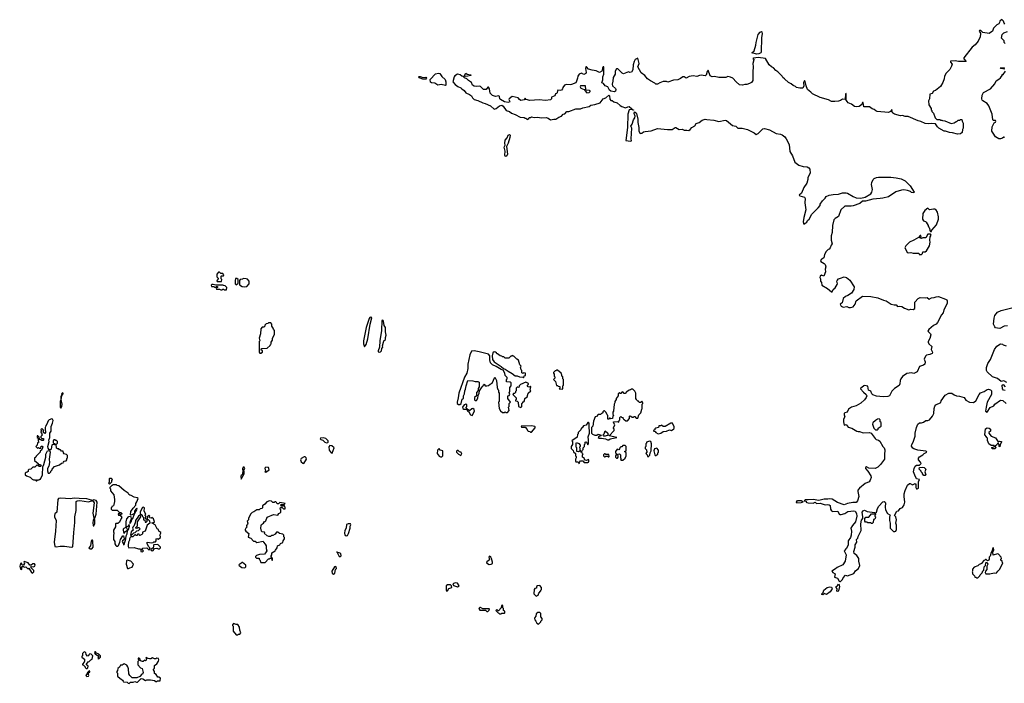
# Model space of a CAD drawing. Extents: x 1985742 to 2252716, y 78271 to 266492.
# Tile 87 of 250: x 2040420 to 2054401, y 178242 to 187667. Entities that reach past the tile are written whole.
import ezdxf

# ---------------------------------------------------------------- set-up
doc = ezdxf.new("R2010")
doc.units = 0

msp = doc.modelspace()

# ---------------------------------------------------------------- linework, layer by layer
at = {"layer": '0CON10XD'}
for points in [[(2054410, 187605), (2054400, 187615), (2054390, 187645), (2054365, 187667), (2054338, 187645), (2054334, 187626), (2054322, 187608), (2054295, 187592), (2054245, 187548), (2054234, 187505), (2054185, 187470), (2054096, 187486), (2054068, 187515), (2054047, 187513), (2054043, 187505), (2054062, 187475), (2054062, 187465), (2054056, 187424), (2054028, 187362), (2053989, 187311), (2053944, 187276), (2053824, 187126), (2053825, 187112), (2053858, 187075), (2053751, 187071), (2053705, 187081), (2053635, 187076), (2053636, 187065), (2053662, 187035), (2053653, 187005), (2053625, 186958), (2053575, 186908), (2053552, 186865), (2053548, 186825), (2053528, 186775), (2053495, 186720), (2053425, 186660), (2053395, 186650), (2053375, 186620), (2053345, 186610), (2053340, 186545), (2053322, 186515), (2053328, 186458), (2053360, 186405), (2053360, 186385), (2053370, 186375), (2053370, 186365), (2053397, 186337), (2053420, 186275), (2053445, 186250), (2053485, 186250), (2053495, 186240), (2053515, 186240), (2053523, 186233), (2053555, 186228), (2053645, 186192), (2053687, 186203), (2053715, 186220), (2053725, 186220), (2053745, 186238), (2053768, 186242), (2053775, 186250), (2053798, 186248), (2053800, 186225), (2053818, 186195), (2053818, 186125), (2053808, 186105), (2053800, 186065), (2053780, 186045), (2053735, 186040), (2053665, 186060), (2053624, 186064), (2053565, 186082), (2053545, 186082), (2053470, 186125), (2053450, 186145), (2053425, 186190), (2053365, 186192), (2053325, 186187), (2053275, 186193), (2053215, 186222), (2053178, 186228), (2053035, 186293), (2052992, 186292), (2052955, 186307), (2052925, 186303), (2052843, 186323), (2052813, 186345), (2052805, 186390), (2052785, 186362), (2052755, 186348), (2052595, 186362), (2052575, 186372), (2052555, 186392), (2052523, 186403), (2052485, 186428), (2052405, 186430), (2052395, 186489), (2052385, 186489), (2052376, 186464), (2052340, 186435), (2052305, 186428), (2052275, 186432), (2052230, 186465), (2052185, 186488), (2052168, 186505), (2052150, 186535), (2052157, 186545), (2052155, 186617), (2052144, 186615), (2052140, 186535), (2052105, 186538), (2052075, 186517), (2052045, 186510), (2051995, 186503), (2051945, 186507), (2051905, 186527), (2051784, 186564), (2051675, 186612), (2051655, 186638), (2051605, 186677), (2051587, 186725), (2051575, 186788), (2051565, 186803), (2051550, 186770), (2051552, 186725), (2051541, 186695), (2051495, 186692), (2051450, 186705), (2051435, 186720), (2051405, 186730), (2051376, 186756), (2051338, 186775), (2051278, 186825), (2051258, 186845), (2051248, 186865), (2051185, 186928), (2051158, 186945), (2051125, 186982), (2051095, 186998), (2051062, 187025), (2051010, 187115), (2050905, 187130), (2050838, 187122), (2050832, 187115), (2050842, 187105), (2050842, 187095), (2050830, 187045), (2050836, 186995), (2050830, 186925), (2050832, 186805), (2050810, 186775), (2050785, 186762), (2050745, 186748), (2050715, 186748), (2050685, 186738), (2050643, 186743), (2050594, 186784), (2050546, 186836), (2050512, 186852), (2050475, 186860), (2050445, 186848), (2050345, 186848), (2050285, 186858), (2050253, 186853), (2050225, 186870), (2050195, 186948), (2050181, 186929), (2050165, 186880), (2050155, 186870), (2050095, 186878), (2050074, 186876), (2050035, 186862), (2049985, 186870), (2049925, 186858), (2049885, 186838), (2049855, 186854), (2049836, 186854), (2049805, 186830), (2049767, 186813), (2049705, 186808), (2049625, 186780), (2049605, 186788), (2049555, 186788), (2049508, 186772), (2049475, 186750), (2049455, 186750), (2049437, 186767), (2049375, 186798), (2049335, 186828), (2049296, 186875), (2049245, 186913), (2049196, 186995), (2049217, 187045), (2049195, 187118), (2049160, 187100), (2049147, 187075), (2049130, 187025), (2049127, 186955), (2049105, 186920), (2049085, 186918), (2049065, 186928), (2048995, 186899), (2048975, 186907), (2048911, 186971), (2048895, 186970), (2048874, 186935), (2048875, 186892), (2048846, 186845), (2048844, 186795), (2048832, 186752), (2048836, 186725), (2048878, 186688), (2048884, 186675), (2048879, 186651), (2048865, 186641), (2048815, 186652), (2048795, 186664), (2048771, 186711), (2048735, 186729), (2048710, 186760), (2048685, 186772), (2048699, 186811), (2048698, 186855), (2048714, 186895), (2048713, 186995), (2048705, 186999), (2048696, 186985), (2048693, 186947), (2048686, 186935), (2048655, 186918), (2048605, 186939), (2048551, 186951)], [(2050885, 187177), (2050818, 187195), (2050848, 187225), (2050873, 187305), (2050876, 187345), (2050907, 187455), (2050935, 187490), (2050955, 187500), (2050960, 187495), (2050961, 187465), (2050951, 187415), (2050948, 187205), (2050944, 187195), (2050915, 187184), (2050885, 187177)], [(2054415, 187330), (2054400, 187345), (2054400, 187365), (2054362, 187405), (2054370, 187455), (2054395, 187478), (2054445, 187498)], [(2048551, 186951), (2048498, 186965), (2048470, 186995), (2048459, 186995), (2048453, 186975), (2048465, 186915), (2048458, 186902), (2048430, 186890), (2048395, 186908), (2048365, 186892), (2048343, 186865), (2048341, 186835), (2048328, 186792), (2048315, 186772), (2048255, 186744), (2048235, 186740), (2048185, 186744), (2048157, 186735), (2048134, 186705), (2048127, 186683), (2048112, 186668), (2048095, 186660), (2048062, 186665), (2048045, 186620), (2048030, 186615), (2048020, 186585), (2047970, 186565), (2047972, 186545), (2047955, 186529), (2047885, 186521), (2047795, 186530), (2047665, 186517), (2047613, 186533), (2047595, 186550), (2047585, 186530), (2047535, 186520), (2047515, 186532), (2047496, 186556), (2047415, 186574), (2047370, 186545), (2047364, 186534), (2047380, 186505), (2047376, 186494), (2047355, 186489), (2047305, 186501), (2047248, 186535), (2047239, 186545), (2047234, 186574), (2047225, 186587), (2047175, 186576), (2047135, 186591), (2047101, 186621), (2047089, 186685), (2047075, 186707), (2047065, 186708), (2047045, 186676), (2047005, 186674), (2046965, 186718), (2046945, 186724), (2046905, 186719), (2046874, 186724), (2046848, 186738), (2046834, 186774), (2046822, 186785), (2046791, 186801), (2046767, 186827), (2046735, 186840), (2046719, 186859), (2046696, 186866), (2046675, 186883), (2046635, 186892), (2046601, 186869), (2046590, 186855), (2046572, 186785), (2046602, 186745), (2046639, 186719), (2046685, 186701), (2046697, 186685), (2046733, 186663), (2046755, 186629), (2046806, 186606), (2046834, 186584), (2046848, 186558), (2046874, 186534), (2046925, 186521), (2046995, 186486), (2047028, 186478), (2047104, 186444), (2047155, 186398), (2047184, 186406), (2047235, 186442), (2047265, 186452), (2047285, 186437), (2047329, 186379), (2047375, 186362), (2047401, 186341), (2047455, 186322), (2047524, 186284), (2047585, 186280), (2047595, 186270), (2047608, 186268), (2047625, 186250), (2047650, 186265), (2047652, 186278), (2047675, 186280), (2047685, 186288), (2047725, 186280), (2047775, 186283), (2047825, 186271), (2047895, 186280), (2047925, 186268), (2047955, 186246), (2048005, 186256), (2048035, 186252), (2048076, 186284), (2048113, 186297), (2048135, 186323), (2048161, 186329), (2048188, 186362), (2048217, 186363), (2048315, 186402), (2048385, 186400), (2048416, 186414), (2048505, 186434), (2048528, 186452), (2048585, 186460), (2048664, 186486), (2048705, 186543), (2048744, 186556), (2048785, 186596), (2048794, 186585), (2048799, 186539), (2048815, 186521), (2048835, 186517), (2048858, 186498), (2048904, 186484), (2048945, 186448), (2048972, 186432), (2049024, 186414), (2049055, 186431), (2049075, 186432), (2049109, 186405), (2049127, 186387), (2049137, 186385), (2049135, 186380), (2049099, 186389), (2049075, 186386), (2049055, 186325), (2049050, 186135), (2049025, 185952), (2049095, 185940), (2049106, 185944), (2049102, 185975), (2049114, 186125), (2049096, 186155), (2049115, 186183), (2049134, 186245), (2049156, 186275), (2049158, 186295), (2049146, 186335), (2049151, 186359), (2049172, 186345), (2049176, 186336), (2049195, 186255), (2049197, 186205), (2049212, 186135), (2049213, 186085), (2049232, 186052), (2049254, 186056), (2049276, 186074), (2049299, 186081), (2049385, 186090), (2049475, 186123), (2049619, 186109), (2049685, 186109), (2049725, 186134), (2049735, 186134), (2049785, 186109), (2049825, 186112), (2049855, 186097), (2049895, 186100), (2049920, 186095), (2049942, 186105), (2049965, 186137), (2050005, 186159), (2050025, 186191), (2050066, 186205), (2050110, 186240), (2050155, 186255), (2050175, 186248), (2050275, 186240), (2050349, 186221), (2050435, 186240), (2050455, 186236), (2050543, 186163), (2050589, 186155), (2050615, 186128), (2050678, 186128), (2050756, 186106), (2050849, 186059), (2050875, 186034), (2050905, 186050), (2050972, 186115), (2050995, 186122), (2051065, 186101), (2051162, 186052), (2051222, 186042), (2051245, 186033), (2051284, 186005), (2051305, 185977), (2051344, 185894), (2051356, 185795), (2051392, 185732), (2051425, 185642), (2051485, 185600), (2051545, 185581), (2051600, 185575), (2051623, 185563), (2051637, 185545), (2051643, 185487), (2051613, 185425), (2051613, 185395), (2051599, 185345), (2051555, 185282), (2051520, 185205), (2051487, 185175), (2051495, 185167), (2051565, 185147), (2051573, 185125), (2051570, 185065), (2051582, 184965), (2051552, 184858), (2051546, 184795), (2051552, 184762), (2051595, 184792), (2051607, 184813), (2051632, 184835), (2051668, 184905), (2051758, 184995), (2051785, 185030), (2051788, 185045), (2051818, 185095), (2051855, 185130), (2051870, 185155), (2051915, 185173), (2051972, 185182), (2052045, 185190), (2052105, 185207), (2052155, 185210), (2052175, 185203), (2052254, 185154), (2052295, 185138), (2052365, 185132), (2052425, 185148), (2052505, 185192), (2052520, 185215), (2052527, 185255), (2052516, 185325), (2052519, 185355), (2052538, 185395), (2052555, 185411), (2052586, 185424), (2052615, 185429), (2052788, 185432), (2052863, 185423), (2052935, 185407), (2052995, 185376), (2053066, 185305), (2053120, 185215), (2053115, 185210), (2053085, 185212), (2053070, 185225), (2053025, 185243), (2052975, 185250), (2052942, 185248), (2052860, 185220), (2052755, 185151), (2052675, 185131), (2052639, 185129), (2052535, 185118), (2052432, 185088), (2052385, 185090), (2052350, 185055), (2052256, 185024), (2052225, 185017), (2052135, 185018), (2052080, 184965), (2052046, 184874), (2051997, 184843), (2051982, 184825), (2051963, 184743), (2051956, 184644), (2051940, 184595), (2051942, 184535), (2051957, 184483), (2051943, 184467), (2051930, 184425), (2051915, 184410), (2051900, 184405), (2051873, 184377), (2051848, 184332), (2051838, 184285), (2051826, 184274), (2051804, 184266), (2051792, 184248), (2051794, 184234), (2051842, 184205), (2051855, 184190), (2051867, 184155), (2051858, 184125), (2051862, 184085), (2051840, 184025), (2051805, 184038), (2051788, 184025), (2051783, 184007), (2051792, 183985), (2051793, 183955), (2051806, 183935), (2051812, 183895), (2051891, 183851), (2051945, 183800), (2051956, 183804), (2051970, 183835), (2052000, 183860), (2052026, 183904), (2052030, 183915), (2052024, 183954), (2052029, 183965), (2052047, 183985), (2052075, 183996), (2052125, 184014), (2052162, 184005), (2052205, 183966), (2052271, 183875), (2052264, 183836), (2052232, 183785), (2052181, 183749), (2052144, 183736), (2052113, 183705), (2052098, 183645), (2052072, 183625), (2052085, 183600), (2052115, 183582), (2052165, 183592), (2052195, 183578), (2052215, 183578), (2052255, 183590), (2052282, 183625), (2052297, 183673), (2052385, 183742), (2052504, 183736), (2052606, 183716), (2052683, 183683), (2052725, 183672), (2052795, 183627), (2052835, 183617), (2052865, 183618), (2052885, 183592), (2052915, 183598), (2052945, 183592), (2052985, 183568), (2053045, 183548), (2053075, 183558), (2053105, 183552), (2053128, 183565), (2053132, 183575), (2053132, 183655), (2053177, 183705), (2053205, 183721), (2053285, 183718), (2053305, 183722), (2053335, 183700), (2053365, 183716), (2053405, 183720), (2053435, 183733), (2053465, 183737), (2053567, 183697), (2053586, 183686), (2053590, 183675), (2053590, 183635), (2053540, 183545), (2053533, 183505), (2053510, 183475), (2053454, 183365), (2053435, 183343), (2053395, 183322), (2053331, 183265), (2053317, 183245), (2053352, 183205), (2053359, 183189), (2053345, 183140), (2053320, 183095), (2053320, 183085), (2053327, 183065), (2053372, 183025), (2053363, 182985), (2053382, 182945), (2053376, 182925), (2053345, 182910), (2053295, 182902), (2053280, 182890), (2053264, 182845), (2053276, 182806), (2053270, 182775), (2053255, 182762), (2053197, 182743), (2053165, 182664), (2053118, 182642), (2053085, 182650), (2053015, 182644), (2052955, 182598), (2052932, 182565), (2052923, 182545), (2052919, 182495), (2052909, 182471), (2052842, 182428), (2052805, 182392), (2052770, 182325), (2052745, 182314), (2052681, 182311), (2052585, 182318), (2052535, 182337), (2052519, 182355), (2052505, 182393), (2052474, 182404), (2052462, 182462), (2052416, 182474), (2052405, 182469), (2052378, 182442), (2052362, 182438), (2052360, 182425), (2052399, 182375), (2052439, 182345), (2052449, 182325), (2052441, 182299), (2052415, 182266), (2052365, 182223), (2052295, 182181), (2052232, 182165), (2052187, 182135), (2052170, 182095), (2052138, 182082), (2052128, 182072), (2052126, 182055), (2052137, 182025), (2052118, 181992), (2052116, 181955), (2052125, 181910), (2052155, 181918), (2052182, 181882), (2052235, 181867), (2052305, 181823), (2052325, 181817), (2052345, 181820), (2052395, 181800), (2052485, 181802), (2052510, 181795), (2052565, 181718), (2052583, 181703), (2052615, 181697), (2052635, 181682), (2052678, 181605), (2052696, 181586), (2052706, 181556)], [(2054408, 185995), (2054395, 185996), (2054377, 185983), (2054347, 185973), (2054325, 185973), (2054274, 186004), (2054244, 186054), (2054224, 186085), (2054230, 186145), (2054256, 186204), (2054275, 186212), (2054282, 186225), (2054275, 186234), (2054246, 186236), (2054240, 186245), (2054228, 186325), (2054183, 186445), (2054157, 186477), (2054095, 186513), (2054087, 186525), (2054080, 186545), (2054084, 186596), (2054107, 186633), (2054203, 186687), (2054268, 186755), (2054285, 186800), (2054325, 186820), (2054348, 186842), (2054370, 186875), (2054372, 186888), (2054385, 186890), (2054420, 186935)], [(2054406, 186966), (2054350, 186975), (2054340, 186985), (2054405, 186989)], [(2046142, 186822), (2046090, 186840), (2046085, 186850), (2046092, 186858), (2046105, 186859), (2046145, 186848), (2046185, 186849), (2046196, 186835), (2046185, 186822), (2046142, 186822)], [(2046465, 186733), (2046405, 186746), (2046355, 186739), (2046315, 186767), (2046265, 186768), (2046251, 186781), (2046250, 186815), (2046325, 186896), (2046365, 186909), (2046384, 186904), (2046415, 186860), (2046463, 186815), (2046472, 186785), (2046473, 186755), (2046472, 186738), (2046465, 186733)], [(2046745, 186860), (2046730, 186865), (2046755, 186906), (2046775, 186894), (2046828, 186885), (2046826, 186874), (2046785, 186864), (2046745, 186860)], [(2048475, 186629), (2048505, 186635), (2048520, 186645), (2048522, 186655), (2048511, 186661), (2048464, 186664), (2048458, 186675), (2048455, 186727), (2048383, 186725), (2048378, 186715), (2048386, 186695), (2048436, 186676), (2048466, 186635), (2048475, 186629)], [(2047325, 185724), (2047315, 185729), (2047308, 185745), (2047311, 185801), (2047301, 185855), (2047312, 185885), (2047308, 185915), (2047314, 185955), (2047340, 185990), (2047354, 186025), (2047375, 186037), (2047386, 186025), (2047381, 185995), (2047354, 185915), (2047330, 185865), (2047348, 185755), (2047338, 185732), (2047325, 185724)], [(2053365, 184660), (2053372, 184678), (2053437, 184755), (2053466, 184834), (2053466, 184866), (2053452, 184932), (2053429, 184969), (2053415, 184978), (2053395, 184978), (2053338, 184968), (2053315, 184988), (2053271, 184955), (2053243, 184915), (2053241, 184835), (2053255, 184808), (2053282, 184802), (2053293, 184793), (2053320, 184745), (2053320, 184735), (2053330, 184725), (2053330, 184715), (2053340, 184705), (2053342, 184672), (2053355, 184660), (2053365, 184660)], [(2053225, 184332), (2053240, 184345), (2053242, 184368), (2053275, 184372), (2053296, 184384), (2053338, 184455), (2053347, 184505), (2053342, 184535), (2053350, 184585), (2053360, 184605), (2053355, 184620), (2053315, 184620), (2053285, 184570), (2053245, 184570), (2053225, 184560), (2053200, 184565), (2053218, 184582), (2053215, 184600), (2053205, 184600), (2053180, 184575), (2053118, 184535), (2053055, 184507), (2053004, 184456), (2052988, 184425), (2053022, 184365), (2053035, 184358), (2053075, 184362), (2053105, 184350), (2053185, 184350), (2053193, 184333), (2053225, 184332)], [(2043285, 183950), (2043290, 183975), (2043280, 183985), (2043280, 184025), (2043285, 184030), (2043315, 184030), (2043320, 184045), (2043305, 184060), (2043275, 184060), (2043255, 184080), (2043245, 184080), (2043220, 184055), (2043220, 184015), (2043240, 183995), (2043240, 183985), (2043222, 183968), (2043220, 183955), (2043225, 183950), (2043285, 183950)], [(2043495, 183900), (2043520, 183925), (2043520, 183975), (2043505, 183990), (2043485, 183990), (2043478, 183965), (2043480, 183915), (2043495, 183900)], [(2043615, 183872), (2043645, 183880), (2043680, 183915), (2043680, 183955), (2043655, 183980), (2043635, 183988), (2043595, 183990), (2043585, 183980), (2043552, 183978), (2043540, 183965), (2043542, 183902), (2043578, 183878), (2043615, 183872)], [(2043355, 183830), (2043360, 183865), (2043337, 183887), (2043315, 183890), (2043307, 183897), (2043205, 183898), (2043165, 183908), (2043150, 183905), (2043140, 183895), (2043145, 183880), (2043175, 183880), (2043185, 183870), (2043205, 183870), (2043215, 183880), (2043228, 183878), (2043228, 183862), (2043210, 183855), (2043215, 183840), (2043255, 183840), (2043275, 183830), (2043295, 183830), (2043305, 183840), (2043315, 183840), (2043325, 183830), (2043355, 183830)], [(2054445, 183317), (2054397, 183313), (2054335, 183282), (2054304, 183284), (2054275, 183292), (2054264, 183304), (2054248, 183345), (2054257, 183427), (2054267, 183465), (2054302, 183515), (2054356, 183536), (2054507, 183573)], [(2045315, 183020), (2045339, 183055), (2045364, 183135), (2045398, 183345), (2045420, 183435), (2045405, 183444), (2045391, 183439), (2045380, 183425), (2045340, 183295), (2045301, 183105), (2045301, 183065), (2045315, 183020)], [(2043845, 182930), (2043870, 182945), (2043868, 182968), (2043850, 182975), (2043852, 182998), (2043935, 183000), (2043978, 183042), (2043980, 183055), (2043990, 183065), (2043990, 183085), (2044010, 183115), (2044010, 183145), (2044040, 183195), (2044040, 183255), (2044022, 183272), (2044020, 183285), (2044000, 183315), (2044000, 183345), (2043985, 183360), (2043955, 183360), (2043945, 183350), (2043922, 183348), (2043902, 183328), (2043900, 183315), (2043888, 183302), (2043862, 183298), (2043843, 183277), (2043838, 183205), (2043822, 183145), (2043828, 183105), (2043820, 183095), (2043820, 182945), (2043832, 182932), (2043845, 182930)], [(2045525, 182944), (2045545, 182950), (2045559, 182965), (2045562, 182998), (2045578, 183015), (2045573, 183033), (2045585, 183088), (2045592, 183105), (2045612, 183125), (2045613, 183155), (2045623, 183185), (2045613, 183235), (2045612, 183295), (2045594, 183325), (2045586, 183385), (2045575, 183399), (2045564, 183396), (2045557, 183255), (2045533, 183105), (2045528, 183015), (2045511, 182965), (2045512, 182952), (2045525, 182944)], [(2054435, 182512), (2054395, 182537), (2054355, 182528), (2054305, 182572), (2054235, 182593), (2054157, 182665), (2054147, 182685), (2054147, 182725), (2054168, 182785), (2054205, 182840), (2054261, 182985), (2054295, 183028), (2054345, 183062), (2054375, 183060), (2054385, 183050), (2054426, 183036)], [(2047345, 182090), (2047370, 182115), (2047360, 182165), (2047370, 182175), (2047370, 182215), (2047390, 182235), (2047350, 182285), (2047350, 182325), (2047368, 182332), (2047380, 182345), (2047370, 182375), (2047380, 182385), (2047380, 182445), (2047400, 182465), (2047398, 182508), (2047385, 182520), (2047332, 182522), (2047330, 182555), (2047340, 182565), (2047340, 182585), (2047312, 182612), (2047310, 182645), (2047285, 182688), (2047255, 182697), (2047185, 182742), (2047135, 182767), (2047106, 182796), (2047094, 182835), (2047094, 182893), (2047078, 182918), (2046945, 182952), (2046875, 182964), (2046833, 182957), (2046810, 182905), (2046784, 182775), (2046782, 182715), (2046771, 182645), (2046738, 182592), (2046657, 182365), (2046648, 182295), (2046631, 182235), (2046634, 182214), (2046651, 182201), (2046670, 182200), (2046690, 182215), (2046705, 182278), (2046720, 182285), (2046724, 182325), (2046737, 182353), (2046740, 182395), (2046752, 182418), (2046759, 182465), (2046785, 182543), (2046855, 182539), (2046888, 182528), (2046925, 182530), (2046945, 182518), (2046942, 182455), (2046931, 182429), (2046928, 182402), (2046908, 182372), (2046908, 182325), (2046878, 182302), (2046878, 182268), (2046888, 182258), (2046905, 182258), (2046925, 182292), (2046928, 182332), (2046946, 182365), (2046948, 182395), (2046986, 182454), (2047000, 182465), (2047005, 182480), (2047015, 182490), (2047028, 182468), (2047055, 182468), (2047075, 182472), (2047099, 182491), (2047130, 182505), (2047165, 182590), (2047192, 182542), (2047200, 182445), (2047210, 182415), (2047220, 182405), (2047220, 182375), (2047230, 182365), (2047230, 182245), (2047220, 182235), (2047230, 182145), (2047245, 182110), (2047275, 182090), (2047305, 182090), (2047315, 182100), (2047325, 182090), (2047345, 182090)], [(2047575, 182582), (2047580, 182585), (2047582, 182608), (2047600, 182615), (2047600, 182645), (2047575, 182650), (2047565, 182640), (2047552, 182652), (2047550, 182685), (2047540, 182695), (2047530, 182725), (2047540, 182745), (2047523, 182763), (2047502, 182832), (2047480, 182845), (2047435, 182890), (2047425, 182890), (2047415, 182900), (2047405, 182890), (2047395, 182890), (2047365, 182860), (2047315, 182860), (2047295, 182880), (2047275, 182880), (2047265, 182890), (2047243, 182893), (2047205, 182920), (2047195, 182920), (2047188, 182938), (2047177, 182947), (2047155, 182948), (2047138, 182935), (2047131, 182895), (2047133, 182843), (2047155, 182810), (2047255, 182742), (2047291, 182711), (2047315, 182704), (2047355, 182674), (2047414, 182644), (2047455, 182611), (2047485, 182611), (2047515, 182594), (2047562, 182592), (2047575, 182582)], [(2048125, 182422), (2048130, 182425), (2048130, 182465), (2048140, 182475), (2048140, 182555), (2048130, 182565), (2048130, 182595), (2048120, 182605), (2048120, 182625), (2048112, 182632), (2048108, 182648), (2048058, 182688), (2048045, 182690), (2048035, 182680), (2048022, 182678), (2048000, 182655), (2048000, 182645), (2048010, 182635), (2048010, 182605), (2048020, 182595), (2048020, 182575), (2048000, 182555), (2048028, 182528), (2048042, 182472), (2048055, 182470), (2048065, 182460), (2048088, 182458), (2048090, 182435), (2048080, 182425), (2048125, 182422)], [(2047535, 182160), (2047550, 182175), (2047550, 182215), (2047558, 182222), (2047562, 182238), (2047578, 182242), (2047590, 182255), (2047592, 182288), (2047625, 182310), (2047640, 182365), (2047680, 182395), (2047670, 182405), (2047680, 182455), (2047675, 182460), (2047662, 182448), (2047641, 182451), (2047630, 182465), (2047630, 182475), (2047647, 182493), (2047645, 182500), (2047605, 182518), (2047532, 182488), (2047512, 182468), (2047508, 182442), (2047495, 182450), (2047482, 182448), (2047470, 182435), (2047470, 182395), (2047462, 182388), (2047458, 182372), (2047445, 182360), (2047432, 182358), (2047420, 182345), (2047470, 182295), (2047470, 182275), (2047460, 182265), (2047462, 182252), (2047485, 182250), (2047500, 182235), (2047502, 182172), (2047535, 182160)], [(2054415, 182402), (2054390, 182405), (2054374, 182425), (2054370, 182475), (2054385, 182487), (2054412, 182455)], [(2041005, 182152), (2041017, 182175), (2041023, 182207), (2041007, 182275), (2041015, 182290), (2041018, 182332), (2041037, 182355), (2041038, 182365), (2041029, 182369), (2041016, 182355), (2041018, 182342), (2041004, 182315), (2041004, 182266), (2040994, 182245), (2040994, 182164), (2041005, 182152)], [(2048768, 181698), (2048785, 181702), (2048805, 181712), (2048900, 181735), (2048790, 181755), (2048860, 181835), (2048860, 181855), (2048852, 181862), (2048850, 181875), (2048858, 181882), (2048870, 181915), (2048850, 181945), (2048852, 181958), (2048915, 181960), (2048928, 181952), (2048930, 181975), (2048940, 181985), (2048940, 182015), (2048955, 182030), (2048965, 182020), (2048978, 182018), (2048990, 182005), (2048992, 181992), (2049005, 181990), (2049025, 181970), (2049048, 181972), (2049078, 182002), (2049080, 182035), (2049085, 182040), (2049098, 182038), (2049115, 182020), (2049135, 182020), (2049145, 182030), (2049155, 182030), (2049175, 182010), (2049195, 182010), (2049210, 182055), (2049240, 182085), (2049253, 182137), (2049260, 182145), (2049260, 182205), (2049270, 182215), (2049270, 182225), (2049255, 182250), (2049235, 182230), (2049215, 182230), (2049208, 182248), (2049195, 182250), (2049182, 182262), (2049180, 182275), (2049170, 182285), (2049170, 182365), (2049155, 182390), (2049125, 182420), (2049105, 182420), (2049095, 182410), (2049073, 182407), (2049055, 182390), (2049042, 182388), (2049015, 182360), (2049005, 182360), (2048988, 182378), (2048975, 182380), (2048955, 182360), (2048945, 182360), (2048935, 182370), (2048920, 182355), (2048920, 182325), (2048890, 182285), (2048890, 182275), (2048870, 182245), (2048870, 182225), (2048860, 182205), (2048850, 182105), (2048840, 182095), (2048840, 182065), (2048848, 182058), (2048850, 182045), (2048840, 182035), (2048838, 182002), (2048815, 182000), (2048805, 182010), (2048795, 182010), (2048788, 181992), (2048772, 181992), (2048770, 182045), (2048760, 182055), (2048748, 182088), (2048725, 182110), (2048715, 182110), (2048702, 182098), (2048700, 182085), (2048688, 182072), (2048675, 182070), (2048665, 182060), (2048635, 182060), (2048608, 182032), (2048593, 182027), (2048568, 181965), (2048557, 181893), (2048540, 181875), (2048540, 181795), (2048552, 181782), (2048587, 181767), (2048615, 181768), (2048635, 181780), (2048678, 181768), (2048670, 181755), (2048645, 181748), (2048632, 181735), (2048650, 181725), (2048682, 181722), (2048736, 181716), (2048768, 181698)], [(2052706, 181556), (2052698, 181485), (2052700, 181425), (2052642, 181348), (2052605, 181312), (2052565, 181293), (2052475, 181296), (2052445, 181316), (2052432, 181308), (2052432, 181292), (2052464, 181254), (2052505, 181188), (2052508, 181165), (2052495, 181128), (2052480, 181105), (2052425, 181078), (2052345, 181012), (2052322, 180985), (2052319, 180965), (2052336, 180894), (2052316, 180835), (2052298, 180812), (2052250, 180810), (2052175, 180795), (2052125, 180776), (2052031, 180811), (2051955, 180859), (2051925, 180862), (2051895, 180856), (2051845, 180858), (2051765, 180840), (2051685, 180851), (2051615, 180846), (2051575, 180850), (2051560, 180835), (2051588, 180828), (2051588, 180815), (2051595, 180808), (2051616, 180804), (2051687, 180803), (2051715, 180816), (2051735, 180794), (2051785, 180799), (2051855, 180775), (2051895, 180781), (2051915, 180776), (2051926, 180766), (2051933, 180715), (2051945, 180694), (2051964, 180684), (2052035, 180685), (2052054, 180645), (2052065, 180639), (2052085, 180639), (2052135, 180656), (2052179, 180681), (2052265, 180691), (2052283, 180685), (2052301, 180655), (2052308, 180615), (2052286, 180534), (2052245, 180484), (2052222, 180445), (2052232, 180402), (2052226, 180345), (2052217, 180313), (2052186, 180265), (2052183, 180205), (2052159, 180161), (2052129, 180125), (2052157, 180065), (2052139, 179975), (2052110, 179925), (2052026, 179885), (2052005, 179866), (2051953, 179835), (2051964, 179814), (2051997, 179795), (2051989, 179749), (2052034, 179734), (2052054, 179694), (2052065, 179687), (2052075, 179688), (2052101, 179715), (2052111, 179739), (2052145, 179780), (2052175, 179770), (2052266, 179804), (2052289, 179841), (2052332, 179875), (2052351, 179915), (2052336, 179975), (2052333, 180013), (2052309, 180059), (2052267, 180087), (2052264, 180114), (2052283, 180177), (2052283, 180207), (2052306, 180245), (2052300, 180285), (2052321, 180305), (2052324, 180326), (2052366, 180414), (2052362, 180505), (2052373, 180557), (2052390, 180585), (2052392, 180605), (2052384, 180675), (2052395, 180693), (2052415, 180699), (2052455, 180684), (2052556, 180666), (2052565, 180660), (2052585, 180672), (2052599, 180725), (2052617, 180757), (2052675, 180820), (2052695, 180826), (2052709, 180815), (2052714, 180804), (2052709, 180745), (2052713, 180705), (2052742, 180652), (2052774, 180634), (2052779, 180625), (2052772, 180605), (2052772, 180555), (2052781, 180515), (2052779, 180445), (2052825, 180400), (2052845, 180398), (2052860, 180405), (2052871, 180425), (2052869, 180489), (2052862, 180515), (2052868, 180565), (2052859, 180605), (2052843, 180625), (2052874, 180686), (2052896, 180694), (2052924, 180725), (2052955, 180738), (2052979, 180775), (2052990, 180815), (2052979, 180895), (2052980, 180935), (2052991, 180979), (2053026, 181055), (2053055, 181082), (2053065, 181082), (2053095, 181063), (2053135, 181078), (2053143, 181065), (2053144, 181025), (2053153, 181005), (2053165, 181002), (2053180, 181015), (2053183, 181105), (2053197, 181137), (2053155, 181148), (2053131, 181199), (2053112, 181245), (2053122, 181295), (2053135, 181324), (2053155, 181339), (2053195, 181341), (2053219, 181365), (2053213, 181385), (2053184, 181415), (2053182, 181438), (2053195, 181457), (2053242, 181485), (2053263, 181505), (2053302, 181525), (2053298, 181535), (2053288, 181538), (2053174, 181554), (2053115, 181571), (2053100, 181580), (2053085, 181608), (2053088, 181635), (2053105, 181665), (2053136, 181754), (2053137, 181795), (2053155, 181875), (2053173, 181925), (2053195, 181942), (2053225, 181943), (2053255, 181953), (2053285, 181973), (2053315, 181974), (2053338, 181982), (2053383, 182037), (2053401, 182075), (2053404, 182145), (2053415, 182180), (2053430, 182195), (2053500, 182230), (2053506, 182255), (2053560, 182335), (2053615, 182364), (2053655, 182361), (2053691, 182341), (2053722, 182325), (2053765, 182321), (2053829, 182299), (2053855, 182263), (2053905, 182236), (2053965, 182228), (2053998, 182255), (2054046, 182345), (2054065, 182367), (2054115, 182387), (2054155, 182416), (2054175, 182418), (2054205, 182409), (2054218, 182395), (2054218, 182345), (2054159, 182235), (2054141, 182165), (2054134, 182105), (2054156, 182094), (2054201, 182159), (2054250, 182185), (2054264, 182206), (2054345, 182264), (2054378, 182258), (2054425, 182218)], [(2046845, 182048), (2046876, 182105), (2046872, 182132), (2046855, 182143), (2046838, 182142), (2046805, 182110), (2046760, 182155), (2046760, 182165), (2046770, 182175), (2046768, 182198), (2046755, 182210), (2046745, 182200), (2046732, 182198), (2046708, 182162), (2046712, 182145), (2046725, 182138), (2046758, 182138), (2046778, 182118), (2046780, 182105), (2046798, 182098), (2046819, 182055), (2046845, 182048)], [(2040665, 181120), (2040675, 181130), (2040695, 181130), (2040705, 181140), (2040715, 181140), (2040743, 181205), (2040749, 181315), (2040765, 181348), (2040792, 181455), (2040792, 181498), (2040817, 181543), (2040845, 181550), (2040854, 181524), (2040840, 181425), (2040842, 181378), (2040834, 181326), (2040815, 181295), (2040815, 181260), (2040825, 181228), (2040842, 181228), (2040860, 181245), (2040863, 181257), (2040880, 181275), (2040880, 181285), (2040915, 181320), (2040987, 181343), (2041015, 181370), (2041038, 181372), (2041040, 181385), (2041052, 181398), (2041078, 181402), (2041090, 181415), (2041090, 181435), (2041100, 181445), (2041098, 181478), (2041085, 181490), (2041052, 181502), (2041040, 181515), (2041038, 181538), (2041015, 181540), (2040998, 181558), (2040985, 181560), (2040975, 181570), (2040955, 181570), (2040943, 181583), (2040940, 181635), (2040958, 181655), (2040957, 181677), (2040945, 181690), (2040935, 181690), (2040925, 181700), (2040905, 181700), (2040895, 181688), (2040893, 181663), (2040902, 181652), (2040918, 181648), (2040920, 181635), (2040915, 181630), (2040885, 181632), (2040878, 181625), (2040868, 181572), (2040860, 181560), (2040840, 181560), (2040824, 181584), (2040819, 181605), (2040838, 181675), (2040836, 181696), (2040846, 181735), (2040850, 181795), (2040868, 181825), (2040869, 181891), (2040886, 181935), (2040893, 181975), (2040885, 181992), (2040875, 181998), (2040840, 181985), (2040825, 181970), (2040807, 181923), (2040790, 181905), (2040787, 181883), (2040780, 181875), (2040780, 181835), (2040787, 181827), (2040788, 181805), (2040775, 181790), (2040760, 181805), (2040758, 181838), (2040735, 181860), (2040722, 181848), (2040730, 181825), (2040722, 181818), (2040720, 181805), (2040728, 181798), (2040740, 181765), (2040722, 181748), (2040720, 181735), (2040735, 181720), (2040758, 181718), (2040760, 181695), (2040755, 181690), (2040735, 181690), (2040725, 181700), (2040712, 181702), (2040700, 181715), (2040698, 181738), (2040678, 181758), (2040670, 181755), (2040670, 181735), (2040680, 181725), (2040680, 181685), (2040688, 181678), (2040690, 181665), (2040672, 181658), (2040670, 181625), (2040650, 181605), (2040675, 181580), (2040685, 181590), (2040695, 181580), (2040718, 181582), (2040725, 181610), (2040738, 181608), (2040750, 181595), (2040742, 181588), (2040730, 181555), (2040712, 181538), (2040710, 181525), (2040652, 181468), (2040648, 181452), (2040632, 181438), (2040630, 181405), (2040680, 181365), (2040682, 181352), (2040715, 181350), (2040727, 181333), (2040715, 181320), (2040695, 181320), (2040678, 181338), (2040665, 181340), (2040635, 181310), (2040605, 181310), (2040578, 181282), (2040552, 181278), (2040542, 181268), (2040538, 181252), (2040525, 181240), (2040512, 181238), (2040500, 181225), (2040500, 181205), (2040515, 181190), (2040568, 181168), (2040595, 181140), (2040615, 181130), (2040645, 181130), (2040655, 181120), (2040665, 181120)], [(2047685, 181810), (2047738, 181872), (2047740, 181885), (2047735, 181890), (2047685, 181900), (2047540, 181895), (2047545, 181880), (2047598, 181878), (2047628, 181848), (2047630, 181835), (2047642, 181822), (2047665, 181820), (2047675, 181810), (2047685, 181810)], [(2048365, 181360), (2048370, 181385), (2048385, 181400), (2048415, 181400), (2048435, 181380), (2048485, 181378), (2048495, 181381), (2048501, 181395), (2048503, 181405), (2048495, 181420), (2048467, 181407), (2048451, 181411), (2048440, 181425), (2048440, 181435), (2048412, 181452), (2048410, 181485), (2048420, 181495), (2048412, 181502), (2048408, 181518), (2048390, 181525), (2048392, 181538), (2048408, 181542), (2048410, 181555), (2048420, 181565), (2048420, 181585), (2048440, 181605), (2048440, 181635), (2048447, 181643), (2048450, 181665), (2048465, 181670), (2048475, 181660), (2048485, 181630), (2048498, 181652), (2048498, 181702), (2048490, 181745), (2048510, 181795), (2048510, 181815), (2048504, 181885), (2048508, 181935), (2048495, 181948), (2048485, 181948), (2048462, 181908), (2048425, 181898), (2048405, 181870), (2048392, 181868), (2048388, 181842), (2048350, 181805), (2048350, 181785), (2048340, 181775), (2048335, 181740), (2048260, 181685), (2048270, 181675), (2048270, 181635), (2048250, 181605), (2048250, 181575), (2048278, 181548), (2048282, 181532), (2048310, 181505), (2048310, 181475), (2048320, 181465), (2048320, 181445), (2048310, 181425), (2048310, 181395), (2048315, 181390), (2048348, 181388), (2048365, 181360)], [(2049485, 181783), (2049526, 181794), (2049555, 181820), (2049605, 181822), (2049645, 181840), (2049675, 181832), (2049706, 181854), (2049713, 181865), (2049713, 181883), (2049688, 181935), (2049665, 181936), (2049585, 181890), (2049555, 181890), (2049535, 181910), (2049525, 181900), (2049495, 181900), (2049490, 181875), (2049452, 181868), (2049440, 181855), (2049438, 181842), (2049422, 181838), (2049420, 181825), (2049445, 181820), (2049452, 181802), (2049485, 181783)], [(2052595, 181840), (2052608, 181852), (2052610, 181865), (2052650, 181895), (2052650, 181945), (2052640, 181955), (2052640, 181985), (2052625, 181998), (2052598, 181992), (2052570, 181975), (2052535, 181940), (2052530, 181925), (2052550, 181865), (2052573, 181843), (2052595, 181840)], [(2048735, 181753), (2048714, 181754), (2048700, 181765), (2048720, 181785), (2048735, 181830), (2048770, 181795), (2048772, 181772), (2048780, 181765), (2048735, 181753)], [(2054235, 181570), (2054222, 181582), (2054225, 181590), (2054258, 181602), (2054260, 181615), (2054255, 181620), (2054215, 181622), (2054180, 181645), (2054163, 181693), (2054160, 181725), (2054150, 181735), (2054150, 181745), (2054123, 181773), (2054132, 181855), (2054155, 181870), (2054187, 181867), (2054205, 181850), (2054207, 181823), (2054180, 181805), (2054180, 181795), (2054215, 181750), (2054275, 181727), (2054312, 181672), (2054335, 181680), (2054360, 181675), (2054360, 181665), (2054340, 181635), (2054338, 181602), (2054330, 181605), (2054330, 181625), (2054318, 181648), (2054305, 181650), (2054295, 181630), (2054272, 181608), (2054280, 181585), (2054265, 181572), (2054235, 181570)], [(2044775, 181658), (2044795, 181660), (2044800, 181665), (2044798, 181685), (2044765, 181719), (2044735, 181730), (2044692, 181725), (2044688, 181715), (2044694, 181704), (2044724, 181694), (2044755, 181667), (2044775, 181658)], [(2044855, 181510), (2044883, 181585), (2044854, 181614), (2044825, 181622), (2044810, 181600), (2044816, 181555), (2044842, 181515), (2044855, 181510)], [(2048355, 181530), (2048330, 181535), (2048330, 181585), (2048320, 181595), (2048320, 181655), (2048325, 181660), (2048358, 181648), (2048380, 181625), (2048380, 181605), (2048370, 181595), (2048380, 181545), (2048355, 181530)], [(2048985, 181410), (2049015, 181440), (2049030, 181475), (2049030, 181515), (2049010, 181535), (2049030, 181545), (2049030, 181605), (2049015, 181620), (2048982, 181618), (2048968, 181602), (2048955, 181600), (2048942, 181588), (2048938, 181572), (2048925, 181560), (2048902, 181568), (2048880, 181535), (2048880, 181515), (2048890, 181505), (2048890, 181485), (2048880, 181475), (2048882, 181452), (2048895, 181440), (2048908, 181442), (2048920, 181455), (2048920, 181475), (2048912, 181482), (2048910, 181495), (2048935, 181500), (2048950, 181485), (2048950, 181445), (2048960, 181435), (2048952, 181422), (2048965, 181410), (2048985, 181410)], [(2049345, 181460), (2049368, 181482), (2049370, 181515), (2049388, 181545), (2049390, 181645), (2049380, 181675), (2049365, 181682), (2049322, 181668), (2049320, 181655), (2049310, 181645), (2049310, 181605), (2049300, 181595), (2049300, 181575), (2049318, 181558), (2049320, 181545), (2049330, 181535), (2049310, 181505), (2049328, 181488), (2049332, 181462), (2049345, 181460)], [(2046395, 181458), (2046415, 181460), (2046428, 181475), (2046430, 181545), (2046392, 181552), (2046375, 181578), (2046351, 181555), (2046348, 181505), (2046375, 181468), (2046395, 181458)], [(2046685, 181480), (2046700, 181505), (2046690, 181515), (2046690, 181525), (2046665, 181530), (2046645, 181550), (2046635, 181550), (2046622, 181538), (2046620, 181525), (2046650, 181495), (2046685, 181480)], [(2048785, 181460), (2048790, 181465), (2048785, 181490), (2048745, 181490), (2048735, 181500), (2048725, 181500), (2048710, 181485), (2048710, 181475), (2048725, 181460), (2048735, 181460), (2048745, 181470), (2048765, 181470), (2048775, 181460), (2048785, 181460)], [(2049455, 181480), (2049480, 181495), (2049480, 181515), (2049490, 181525), (2049490, 181555), (2049465, 181580), (2049435, 181570), (2049422, 181545), (2049438, 181488), (2049445, 181480), (2049455, 181480)], [(2044455, 181366), (2044492, 181425), (2044490, 181445), (2044475, 181460), (2044460, 181460), (2044416, 181434), (2044407, 181415), (2044416, 181386), (2044439, 181369), (2044455, 181366)], [(2043565, 181140), (2043607, 181215), (2043607, 181253), (2043600, 181265), (2043618, 181295), (2043605, 181310), (2043595, 181310), (2043584, 181286), (2043590, 181255), (2043583, 181225), (2043578, 181205), (2043564, 181196), (2043560, 181185), (2043565, 181140)], [(2043915, 181240), (2043962, 181275), (2043955, 181308), (2043915, 181312), (2043902, 181298), (2043910, 181255), (2043900, 181245), (2043915, 181240)], [(2053275, 181194), (2053260, 181195), (2053240, 181215), (2053240, 181225), (2053220, 181245), (2053220, 181255), (2053190, 181285), (2053195, 181308), (2053235, 181311), (2053264, 181306), (2053288, 181285), (2053272, 181245), (2053286, 181204), (2053275, 181194)], [(2041695, 181070), (2041730, 181105), (2041730, 181125), (2041740, 181135), (2041725, 181150), (2041695, 181150), (2041692, 181145), (2041690, 181095), (2041682, 181085), (2041695, 181070)], [(2041815, 180190), (2041825, 180200), (2041843, 180245), (2041850, 180285), (2041885, 180338), (2041896, 180336), (2041904, 180295), (2041900, 180280), (2041880, 180265), (2041876, 180255), (2041891, 180231), (2041895, 180210), (2041905, 180212), (2041929, 180295), (2041934, 180336), (2041948, 180365), (2041953, 180407), (2041966, 180425), (2041980, 180475), (2041975, 180500), (2041958, 180472), (2041930, 180460), (2041930, 180535), (2041943, 180577), (2041969, 180611), (2041994, 180614), (2041999, 180609), (2042004, 180576), (2041984, 180525), (2041985, 180510), (2042005, 180538), (2042013, 180567), (2042027, 180583), (2042051, 180649), (2042086, 180716), (2042085, 180730), (2042071, 180715), (2042052, 180685), (2042050, 180660), (2042039, 180651), (2042005, 180628), (2041993, 180633), (2041998, 180682), (2042029, 180731), (2042067, 180773), (2042069, 180795), (2042085, 180818), (2042100, 180865), (2042087, 180877), (2042044, 180884), (2042005, 180908), (2041983, 180913), (2041970, 180925), (2041962, 180945), (2041905, 180980), (2041830, 181045), (2041805, 181050), (2041795, 181060), (2041745, 181060), (2041735, 181050), (2041722, 181048), (2041700, 181025), (2041700, 181015), (2041710, 181005), (2041710, 180975), (2041757, 180917), (2041768, 180855), (2041768, 180825), (2041757, 180783), (2041750, 180765), (2041730, 180755), (2041730, 180745), (2041720, 180735), (2041720, 180715), (2041735, 180700), (2041805, 180700), (2041832, 180672), (2041855, 180670), (2041870, 180655), (2041865, 180640), (2041852, 180642), (2041835, 180660), (2041820, 180645), (2041822, 180632), (2041848, 180628), (2041870, 180595), (2041860, 180585), (2041838, 180532), (2041815, 180510), (2041785, 180510), (2041780, 180505), (2041780, 180465), (2041752, 180415), (2041750, 180395), (2041758, 180378), (2041750, 180335), (2041753, 180283), (2041770, 180255), (2041773, 180223), (2041785, 180200), (2041795, 180190), (2041815, 180190)], [(2041155, 180176), (2041175, 180181), (2041188, 180385), (2041205, 180525), (2041205, 180605), (2041220, 180695), (2041224, 180825), (2041235, 180835), (2041275, 180838), (2041395, 180822), (2041438, 180832), (2041442, 180835), (2041440, 180845), (2041375, 180861), (2041265, 180869), (2041195, 180872), (2041135, 180861), (2041005, 180874), (2040971, 180869), (2040962, 180855), (2040946, 180675), (2040921, 180649), (2040915, 180625), (2040915, 180605), (2040938, 180555), (2040929, 180405), (2040909, 180245), (2040917, 180187), (2040945, 180179), (2040995, 180192), (2041055, 180192), (2041155, 180176)], [(2041485, 180588), (2041506, 180646), (2041522, 180815), (2041508, 180838), (2041475, 180848), (2041460, 180845), (2041450, 180835), (2041465, 180827), (2041476, 180805), (2041459, 180659), (2041475, 180590), (2041485, 180588)], [(2043905, 179960), (2043955, 180010), (2043965, 180010), (2043975, 180020), (2043988, 180018), (2043998, 180008), (2044002, 179992), (2044008, 179992), (2044010, 180015), (2043990, 180045), (2043990, 180055), (2044000, 180065), (2044002, 180095), (2044048, 180122), (2044050, 180135), (2044078, 180165), (2044080, 180195), (2044115, 180210), (2044125, 180228), (2044158, 180242), (2044162, 180265), (2044182, 180295), (2044180, 180315), (2044170, 180325), (2044170, 180345), (2044155, 180360), (2044108, 180368), (2044085, 180390), (2044065, 180387), (2044048, 180362), (2044015, 180342), (2043995, 180340), (2043982, 180328), (2043958, 180328), (2043935, 180338), (2043890, 180375), (2043900, 180385), (2043895, 180390), (2043865, 180392), (2043852, 180405), (2043842, 180445), (2043848, 180485), (2043855, 180498), (2043880, 180515), (2043895, 180540), (2043905, 180540), (2043915, 180550), (2043935, 180600), (2044025, 180638), (2044085, 180630), (2044100, 180655), (2044118, 180662), (2044130, 180675), (2044130, 180705), (2044120, 180715), (2044122, 180738), (2044145, 180740), (2044165, 180720), (2044188, 180722), (2044190, 180745), (2044180, 180755), (2044178, 180768), (2044165, 180770), (2044155, 180760), (2044135, 180760), (2044130, 180775), (2044135, 180780), (2044175, 180780), (2044190, 180795), (2044115, 180810), (2044095, 180790), (2044075, 180790), (2044068, 180808), (2044055, 180820), (2044045, 180820), (2044035, 180810), (2044015, 180810), (2043995, 180830), (2043965, 180832), (2043928, 180822), (2043900, 180785), (2043870, 180765), (2043870, 180735), (2043860, 180725), (2043835, 180720), (2043822, 180708), (2043785, 180708), (2043745, 180678), (2043722, 180668), (2043698, 180645), (2043670, 180585), (2043670, 180565), (2043650, 180545), (2043660, 180515), (2043657, 180503), (2043640, 180485), (2043640, 180475), (2043650, 180465), (2043630, 180445), (2043623, 180427), (2043620, 180415), (2043632, 180402), (2043672, 180372), (2043665, 180320), (2043700, 180305), (2043742, 180262), (2043762, 180262), (2043785, 180242), (2043875, 180260), (2043880, 180245), (2043907, 180217), (2043920, 180195), (2043918, 180155), (2043930, 180125), (2043912, 180095), (2043895, 180078), (2043825, 180072), (2043783, 180057), (2043770, 180045), (2043770, 180035), (2043782, 180022), (2043818, 180018), (2043820, 180005), (2043828, 179998), (2043845, 179960), (2043905, 179960)], [(2051455, 180800), (2051448, 180815), (2051465, 180838), (2051515, 180838), (2051540, 180825), (2051535, 180812), (2051515, 180804), (2051455, 180800)], [(2042165, 180110), (2042180, 180125), (2042162, 180132), (2042150, 180145), (2042168, 180162), (2042225, 180168), (2042255, 180140), (2042268, 180142), (2042270, 180165), (2042252, 180182), (2042232, 180225), (2042230, 180245), (2042295, 180238), (2042315, 180240), (2042325, 180250), (2042348, 180252), (2042360, 180265), (2042360, 180295), (2042365, 180300), (2042385, 180290), (2042418, 180312), (2042419, 180329), (2042410, 180345), (2042423, 180375), (2042422, 180385), (2042398, 180405), (2042390, 180425), (2042370, 180435), (2042343, 180493), (2042300, 180515), (2042302, 180528), (2042315, 180520), (2042332, 180535), (2042319, 180579), (2042295, 180598), (2042285, 180590), (2042262, 180592), (2042260, 180605), (2042268, 180615), (2042255, 180630), (2042230, 180605), (2042230, 180570), (2042212, 180572), (2042210, 180585), (2042200, 180595), (2042210, 180605), (2042210, 180615), (2042200, 180625), (2042200, 180635), (2042210, 180645), (2042188, 180685), (2042190, 180735), (2042175, 180742), (2042165, 180738), (2042147, 180705), (2042133, 180675), (2042133, 180653), (2042158, 180628), (2042162, 180612), (2042178, 180598), (2042180, 180565), (2042198, 180558), (2042202, 180532), (2042215, 180530), (2042230, 180545), (2042230, 180570), (2042245, 180570), (2042262, 180552), (2042270, 180515), (2042232, 180488), (2042200, 180405), (2042162, 180388), (2042162, 180365), (2042155, 180358), (2042125, 180340), (2042120, 180340), (2042115, 180360), (2042095, 180360), (2042090, 180340), (2042075, 180340), (2042065, 180350), (2042055, 180350), (2042028, 180322), (2041998, 180322), (2041987, 180313), (2041977, 180295), (2041977, 180275), (2041963, 180245), (2041958, 180205), (2041958, 180185), (2041968, 180168), (2042045, 180172), (2042105, 180153), (2042135, 180150), (2042140, 180145), (2042140, 180115), (2042165, 180110)], [(2052525, 180510), (2052515, 180510), (2052505, 180520), (2052465, 180520), (2052455, 180530), (2052432, 180532), (2052420, 180545), (2052420, 180585), (2052435, 180600), (2052478, 180602), (2052515, 180650), (2052565, 180650), (2052570, 180635), (2052562, 180628), (2052560, 180615), (2052570, 180605), (2052568, 180585), (2052555, 180570), (2052542, 180568), (2052540, 180525), (2052525, 180510)], [(2041475, 180478), (2041485, 180510), (2041486, 180565), (2041475, 180580), (2041463, 180555), (2041458, 180525), (2041465, 180480), (2041475, 180478)], [(2042005, 180340), (2042042, 180378), (2042058, 180382), (2042085, 180410), (2042108, 180412), (2042130, 180435), (2042115, 180450), (2042095, 180450), (2042085, 180440), (2042070, 180445), (2042070, 180455), (2042092, 180478), (2042092, 180535), (2042140, 180605), (2042138, 180618), (2042125, 180630), (2042105, 180618), (2042064, 180555), (2042059, 180521), (2042042, 180475), (2042025, 180458), (2042021, 180445), (2042030, 180415), (2042004, 180395), (2041992, 180345), (2042005, 180340)], [(2045056, 180336), (2045075, 180343), (2045089, 180371), (2045111, 180445), (2045114, 180476), (2045122, 180495), (2045115, 180508), (2045083, 180507), (2045062, 180498), (2045058, 180445), (2045039, 180411), (2045031, 180375), (2045039, 180349), (2045056, 180336)], [(2041905, 180370), (2041892, 180415), (2041894, 180435), (2041903, 180447), (2041930, 180460), (2041943, 180443), (2041947, 180423), (2041940, 180410), (2041911, 180389), (2041905, 180370)], [(2041422, 180152), (2041445, 180154), (2041461, 180175), (2041459, 180259), (2041454, 180274), (2041445, 180274), (2041435, 180263), (2041426, 180195), (2041404, 180165), (2041422, 180152)], [(2042305, 180122), (2042315, 180128), (2042333, 180157), (2042365, 180162), (2042385, 180152), (2042405, 180152), (2042420, 180165), (2042417, 180177), (2042382, 180212), (2042325, 180210), (2042320, 180205), (2042322, 180185), (2042313, 180167), (2042280, 180145), (2042287, 180127), (2042305, 180122)], [(2044975, 180042), (2044986, 180055), (2044979, 180085), (2044955, 180097), (2044930, 180100), (2044928, 180108), (2044922, 180108), (2044954, 180044), (2044975, 180042)], [(2054025, 179740), (2054055, 179770), (2054060, 179785), (2054087, 179813), (2054095, 179840), (2054109, 179851), (2054114, 179896), (2054132, 179915), (2054138, 179952), (2054145, 179960), (2054155, 179960), (2054166, 179935), (2054152, 179905), (2054152, 179858), (2054134, 179836), (2054130, 179815), (2054138, 179798), (2054195, 179798), (2054255, 179812), (2054285, 179808), (2054296, 179814), (2054308, 179835), (2054337, 179865), (2054380, 179955), (2054370, 179965), (2054368, 179978), (2054353, 179993), (2054353, 180007), (2054360, 180015), (2054358, 180035), (2054320, 180075), (2054305, 180080), (2054242, 180062), (2054236, 180104), (2054250, 180135), (2054247, 180167), (2054235, 180157), (2054228, 180122), (2054215, 180102), (2054200, 180050), (2054188, 180035), (2054186, 180004), (2054180, 179990), (2054162, 179982), (2054145, 180000), (2054135, 180000), (2054125, 179990), (2054112, 179988), (2054085, 179960), (2054080, 179945), (2054045, 179928), (2054025, 179910), (2053975, 179890), (2053950, 179865), (2053950, 179835), (2053942, 179825), (2053950, 179815), (2053950, 179795), (2053978, 179768), (2053982, 179752), (2053995, 179750), (2054005, 179740), (2054025, 179740)], [(2040595, 179808), (2040605, 179812), (2040620, 179825), (2040620, 179845), (2040582, 179882), (2040580, 179895), (2040585, 179900), (2040615, 179898), (2040636, 179904), (2040640, 179925), (2040628, 179938), (2040605, 179940), (2040585, 179920), (2040565, 179920), (2040540, 179955), (2040485, 179970), (2040480, 179965), (2040486, 179944), (2040472, 179918), (2040455, 179920), (2040445, 179950), (2040430, 179945), (2040420, 179905), (2040432, 179862), (2040445, 179860), (2040450, 179865), (2040450, 179895), (2040455, 179900), (2040475, 179900), (2040485, 179892), (2040507, 179897), (2040535, 179870), (2040548, 179878), (2040588, 179815), (2040595, 179808)], [(2041965, 179872), (2041985, 179884), (2042019, 179891), (2042038, 179935), (2041997, 179977), (2041945, 179990), (2041935, 179980), (2041933, 179933), (2041953, 179875), (2041965, 179872)], [(2043615, 179883), (2043632, 179898), (2043632, 179922), (2043585, 179960), (2043572, 179958), (2043562, 179945), (2043532, 179925), (2043534, 179914), (2043575, 179887), (2043615, 179883)], [(2047085, 179930), (2047115, 179934), (2047132, 179945), (2047132, 179965), (2047118, 180015), (2047108, 180035), (2047092, 180048), (2047080, 180035), (2047090, 179995), (2047052, 179968), (2047050, 179955), (2047085, 179930)], [(2044875, 179794), (2044896, 179805), (2044903, 179857), (2044919, 179875), (2044916, 179895), (2044905, 179902), (2044892, 179895), (2044853, 179837), (2044855, 179800), (2044875, 179794)], [(2046635, 179614), (2046660, 179625), (2046637, 179667), (2046605, 179669), (2046572, 179655), (2046582, 179632), (2046635, 179614)], [(2046485, 179553), (2046493, 179557), (2046512, 179588), (2046557, 179603), (2046550, 179625), (2046535, 179642), (2046495, 179642), (2046476, 179625), (2046474, 179565), (2046485, 179553)], [(2047755, 179480), (2047780, 179495), (2047790, 179525), (2047820, 179555), (2047820, 179565), (2047830, 179575), (2047830, 179605), (2047805, 179630), (2047772, 179628), (2047760, 179615), (2047758, 179592), (2047735, 179590), (2047723, 179577), (2047720, 179515), (2047755, 179480)], [(2051825, 179500), (2051810, 179505), (2051810, 179515), (2051828, 179532), (2051838, 179565), (2051886, 179604), (2051925, 179612), (2051948, 179608), (2051950, 179595), (2051960, 179585), (2051945, 179570), (2051930, 179540), (2051875, 179503), (2051845, 179520), (2051825, 179500)], [(2052035, 179547), (2052023, 179553), (2052027, 179585), (2052013, 179605), (2052013, 179615), (2052033, 179627), (2052045, 179650), (2052057, 179637), (2052060, 179615), (2052045, 179558), (2052035, 179547)], [(2047065, 179260), (2047088, 179282), (2047090, 179295), (2047085, 179300), (2046995, 179300), (2046965, 179320), (2046952, 179318), (2046940, 179305), (2046955, 179280), (2047035, 179280), (2047052, 179262), (2047065, 179260)], [(2047255, 179230), (2047265, 179240), (2047305, 179240), (2047310, 179245), (2047308, 179268), (2047290, 179275), (2047290, 179305), (2047280, 179315), (2047280, 179345), (2047275, 179350), (2047262, 179348), (2047258, 179312), (2047218, 179272), (2047212, 179272), (2047195, 179290), (2047180, 179275), (2047212, 179242), (2047225, 179240), (2047235, 179230), (2047255, 179230)], [(2047785, 179082), (2047820, 179115), (2047820, 179125), (2047840, 179145), (2047840, 179165), (2047820, 179185), (2047820, 179235), (2047805, 179250), (2047775, 179250), (2047752, 179228), (2047750, 179195), (2047733, 179177), (2047730, 179165), (2047733, 179143), (2047750, 179125), (2047762, 179095), (2047785, 179082)], [(2043515, 178930), (2043525, 178940), (2043548, 178942), (2043559, 178961), (2043548, 178995), (2043542, 179042), (2043517, 179077), (2043495, 179078), (2043455, 179090), (2043440, 179075), (2043440, 179065), (2043450, 179055), (2043450, 178985), (2043495, 178930), (2043515, 178930)], [(2041362, 178452), (2041375, 178452), (2041387, 178463), (2041390, 178485), (2041370, 178505), (2041370, 178515), (2041392, 178548), (2041408, 178552), (2041432, 178578), (2041450, 178585), (2041460, 178635), (2041437, 178657), (2041415, 178660), (2041402, 178648), (2041398, 178632), (2041385, 178630), (2041363, 178653), (2041359, 178679), (2041335, 178688), (2041310, 178665), (2041310, 178635), (2041303, 178627), (2041302, 178612), (2041340, 178585), (2041342, 178558), (2041337, 178543), (2041310, 178515), (2041310, 178505), (2041325, 178500), (2041350, 178475), (2041350, 178465), (2041362, 178452)], [(2041545, 178590), (2041567, 178613), (2041568, 178635), (2041552, 178642), (2041545, 178658), (2041510, 178670), (2041495, 178690), (2041485, 178690), (2041482, 178675), (2041492, 178662), (2041538, 178628), (2041540, 178615), (2041532, 178608), (2041530, 178595), (2041545, 178590)], [(2041975, 178242), (2041995, 178260), (2042032, 178258), (2042055, 178268), (2042079, 178259), (2042095, 178261), (2042145, 178310), (2042167, 178307), (2042206, 178284), (2042225, 178290), (2042275, 178290), (2042332, 178282), (2042355, 178270), (2042365, 178270), (2042375, 178280), (2042415, 178280), (2042418, 178315), (2042395, 178330), (2042382, 178332), (2042359, 178369), (2042335, 178380), (2042332, 178412), (2042320, 178435), (2042320, 178445), (2042332, 178458), (2042333, 178497), (2042365, 178518), (2042392, 178558), (2042398, 178575), (2042390, 178595), (2042365, 178600), (2042355, 178590), (2042335, 178588), (2042305, 178602), (2042282, 178588), (2042265, 178588), (2042243, 178593), (2042215, 178610), (2042210, 178605), (2042220, 178595), (2042218, 178572), (2042205, 178560), (2042195, 178570), (2042175, 178550), (2042165, 178550), (2042135, 178560), (2042130, 178585), (2042115, 178600), (2042102, 178598), (2042100, 178585), (2042110, 178575), (2042110, 178565), (2042098, 178552), (2042098, 178505), (2042134, 178464), (2042160, 178455), (2042172, 178395), (2042165, 178370), (2042155, 178370), (2042125, 178338), (2042085, 178320), (2042015, 178318), (2041984, 178354), (2041972, 178375), (2041965, 178450), (2041956, 178476), (2041939, 178499), (2041905, 178517), (2041875, 178500), (2041851, 178499), (2041839, 178471), (2041812, 178455), (2041808, 178425), (2041798, 178412), (2041798, 178398), (2041810, 178385), (2041810, 178345), (2041845, 178310), (2041858, 178308), (2041878, 178288), (2041890, 178275), (2041892, 178262), (2041945, 178260), (2041960, 178245), (2041975, 178242)], [(2041375, 178340), (2041395, 178342), (2041400, 178355), (2041390, 178385), (2041418, 178405), (2041416, 178416), (2041405, 178420), (2041382, 178398), (2041378, 178382), (2041358, 178355), (2041375, 178340)]]:
    msp.add_lwpolyline(points, dxfattribs=at)

doc.saveas('drawing.dxf')
